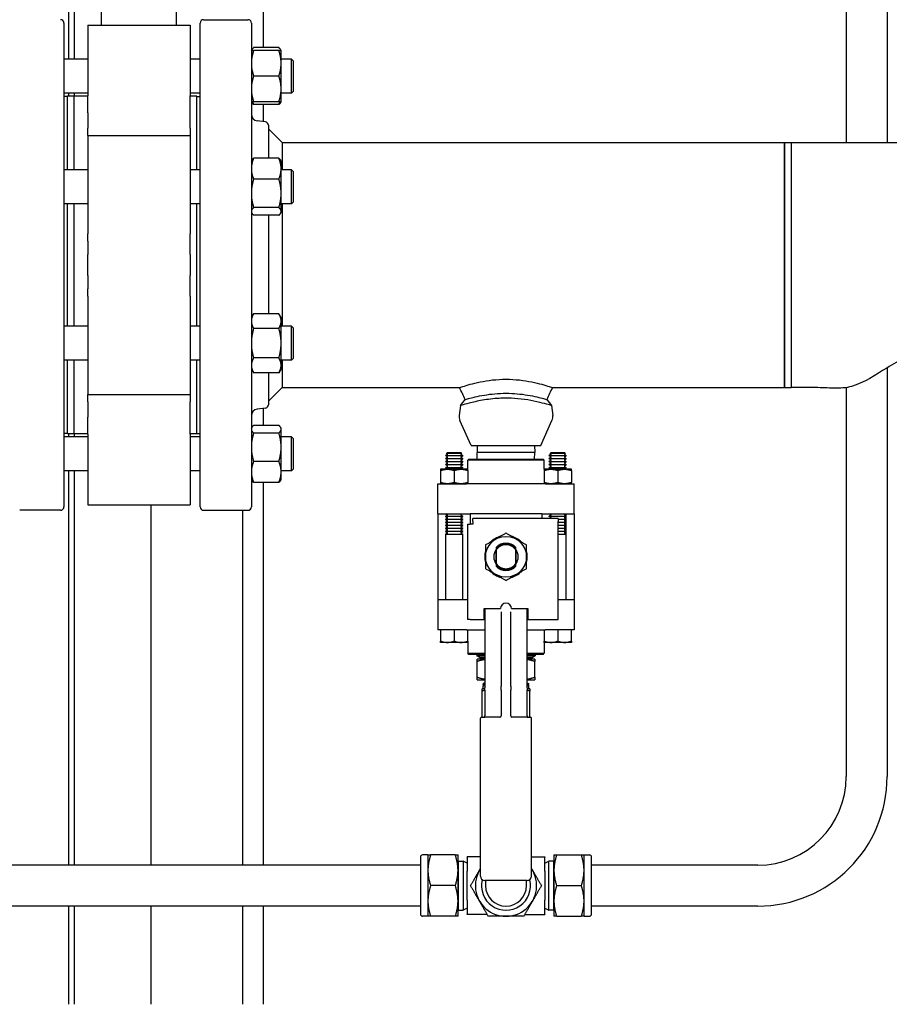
# Paper-space layout 'SHEET_1' of a CAD drawing. Header units: inches. Extents: x 4 to 540, y 12 to 340.
# Tile 55 of 116: x 256 to 272, y 115 to 133. Entities that reach past the tile are written whole.
import ezdxf

# ---------------------------------------------------------------- set-up
doc = ezdxf.new("R2010")
doc.units = ezdxf.units.IN
doc.header["$LTSCALE"] = 16
doc.header["$MEASUREMENT"] = 0
doc.layers.get('0').update_dxf_attribs({"lineweight": 25})

psp = doc.layouts.new('SHEET_1')

# ---------------------------------------------------------------- linework, layer by layer
for p, q in [((271.238, 140.076), (271.238, 131.201)), ((271.988, 140.076), (271.988, 131.201)), ((260.537, 136.022), (260.537, 132.938)), ((257.573, 133.353), (257.573, 135.826)), ((258.948, 133.353), (258.948, 135.826)), ((256.974, 132.728), (256.974, 135.441)), ((257.072, 135.441), (257.072, 132.728)), ((256.886, 133.389), (256.886, 124.514)), ((257.323, 133.353), (257.323, 132.057)), ((257.323, 133.353), (259.198, 133.353)), ((259.198, 133.353), (259.198, 132.057)), ((259.386, 124.514), (259.386, 133.389)), ((259.448, 133.451), (260.261, 133.451)), ((260.323, 133.389), (260.323, 124.514)), ((260.323, 132.884), (260.333, 132.901)), ((260.828, 132.938), (260.365, 132.938)), ((260.828, 132.884), (260.365, 132.884)), ((260.87, 132.884), (260.86, 132.901)), ((260.87, 132.65), (260.87, 132.884)), ((257.323, 132.728), (256.886, 132.728)), ((259.386, 132.728), (259.198, 132.728)), ((261.057, 132.728), (260.87, 132.728)), ((260.87, 132.181), (260.87, 132.65)), ((261.057, 132.103), (261.057, 132.728)), ((261.089, 132.697), (261.057, 132.728)), ((261.089, 132.697), (261.089, 132.134)), ((260.828, 132.416), (260.365, 132.416)), ((257.323, 132.103), (256.886, 132.103)), ((256.948, 132.045), (256.886, 132.045)), ((256.948, 130.699), (256.948, 132.046)), ((257.073, 132.046), (256.948, 132.046)), ((256.974, 132.046), (256.974, 132.103)), ((257.072, 132.103), (257.072, 132.046)), ((257.073, 130.699), (257.073, 132.046)), ((257.323, 132.046), (257.073, 132.046)), ((257.073, 130.699), (257.073, 132.046)), ((257.323, 131.742), (257.323, 132.057)), ((259.386, 132.103), (259.198, 132.103)), ((259.198, 131.742), (259.198, 132.057)), ((259.323, 132.046), (259.198, 132.046)), ((259.323, 130.699), (259.323, 132.046)), ((259.323, 132.045), (259.386, 132.045)), ((260.87, 131.947), (260.87, 132.181)), ((261.057, 132.103), (260.87, 132.103)), ((261.089, 132.134), (261.057, 132.103)), ((260.323, 131.947), (260.333, 131.93)), ((260.828, 131.947), (260.365, 131.947)), ((260.828, 131.893), (260.365, 131.893)), ((260.537, 131.893), (260.537, 131.581)), ((260.87, 131.947), (260.86, 131.93)), ((257.323, 131.742), (257.323, 131.46)), ((259.198, 131.46), (259.198, 131.742)), ((260.581, 131.576), (260.433, 131.594)), ((260.636, 131.514), (260.636, 130.909)), ((257.323, 131.324), (257.323, 131.46)), ((257.323, 131.324), (257.323, 129.52)), ((257.323, 131.324), (259.198, 131.324)), ((259.198, 131.46), (259.198, 131.324)), ((259.198, 131.324), (259.198, 129.52)), ((260.886, 131.201), (260.636, 131.451)), ((260.886, 131.201), (270.104, 131.201)), ((260.886, 131.201), (260.886, 130.699)), ((270.104, 131.201), (270.104, 126.701)), ((270.104, 128.951), (270.104, 131.201)), ((270.104, 131.201), (270.229, 131.201)), ((270.229, 131.201), (270.229, 126.701)), ((270.229, 131.201), (274.229, 131.201)), ((270.229, 131.201), (270.229, 126.701)), ((260.323, 130.855), (260.333, 130.871)), ((260.828, 130.909), (260.365, 130.909)), ((260.87, 130.855), (260.86, 130.871)), ((260.87, 130.718), (260.87, 130.855)), ((257.323, 130.699), (256.886, 130.699)), ((259.386, 130.699), (259.198, 130.699)), ((260.87, 130.265), (260.87, 130.718)), ((261.057, 130.699), (260.87, 130.699)), ((261.057, 130.074), (261.057, 130.699)), ((261.089, 130.667), (261.057, 130.699)), ((261.089, 130.667), (261.089, 130.105)), ((260.828, 130.526), (260.365, 130.526)), ((260.87, 129.933), (260.87, 130.265)), ((257.323, 130.074), (256.886, 130.074)), ((256.948, 127.828), (256.948, 130.074)), ((257.073, 127.828), (257.073, 130.074)), ((257.073, 127.828), (257.073, 130.074)), ((259.386, 130.074), (259.198, 130.074)), ((259.323, 127.828), (259.323, 130.074)), ((261.057, 130.074), (260.87, 130.074)), ((260.886, 130.074), (260.886, 128.951)), ((261.089, 130.105), (261.057, 130.074)), ((260.323, 129.917), (260.333, 129.901)), ((260.828, 130.003), (260.365, 130.003)), ((260.87, 129.917), (260.86, 129.901)), ((260.87, 129.917), (260.87, 129.933)), ((260.828, 129.863), (260.365, 129.863)), ((260.636, 129.863), (260.636, 128.057)), ((257.323, 129.39), (257.323, 129.52)), ((259.198, 129.39), (259.198, 129.52)), ((257.323, 129.39), (257.323, 129.144)), ((259.198, 129.144), (259.198, 129.39)), ((257.323, 128.758), (257.323, 129.144)), ((259.198, 129.144), (259.198, 128.758)), ((260.886, 128.951), (260.886, 127.828)), ((270.104, 126.701), (270.104, 128.951)), ((257.323, 128.758), (257.323, 128.513)), ((259.198, 128.513), (259.198, 128.758)), ((257.323, 128.382), (257.323, 128.513)), ((259.198, 128.382), (259.198, 128.513)), ((257.323, 128.382), (257.323, 126.578)), ((259.198, 128.382), (259.198, 126.578)), ((260.323, 127.985), (260.365, 128.057)), ((260.828, 128.057), (260.365, 128.057)), ((260.87, 127.985), (260.828, 128.057)), ((260.87, 127.922), (260.87, 127.985)), ((260.87, 127.516), (260.87, 127.922)), ((257.323, 127.828), (256.886, 127.828)), ((259.386, 127.828), (259.198, 127.828)), ((260.828, 127.787), (260.365, 127.787)), ((261.057, 127.828), (260.87, 127.828)), ((261.057, 127.203), (261.057, 127.828)), ((261.089, 127.797), (261.057, 127.828)), ((261.089, 127.797), (261.089, 127.235)), ((260.87, 127.11), (260.87, 127.516)), ((257.323, 127.203), (256.886, 127.203)), ((256.948, 125.856), (256.948, 127.203)), ((257.073, 125.856), (257.073, 127.203)), ((257.073, 125.856), (257.073, 127.203)), ((259.386, 127.203), (259.198, 127.203)), ((259.323, 125.856), (259.323, 127.203)), ((260.828, 127.245), (260.365, 127.245)), ((261.057, 127.203), (260.87, 127.203)), ((260.886, 127.203), (260.886, 126.701)), ((261.089, 127.235), (261.057, 127.203)), ((260.323, 127.047), (260.365, 126.975)), ((260.87, 127.047), (260.828, 126.975)), ((260.87, 127.047), (260.87, 127.11)), ((271.988, 127.064), (271.988, 119.565)), ((260.828, 126.975), (260.365, 126.975)), ((260.636, 126.975), (260.636, 126.388)), ((260.886, 126.701), (260.636, 126.451)), ((260.886, 126.701), (264.143, 126.701)), ((265.847, 126.701), (270.104, 126.701)), ((270.104, 126.701), (270.229, 126.701)), ((271.238, 126.703), (271.238, 119.565)), ((257.323, 126.578), (259.198, 126.578)), ((257.323, 126.443), (257.323, 126.578)), ((257.323, 126.443), (257.323, 126.16)), ((259.198, 126.578), (259.198, 126.443)), ((259.198, 126.16), (259.198, 126.443)), ((264.162, 126.374), (264.248, 126.483)), ((265.742, 126.483), (265.828, 126.374)), ((260.581, 126.326), (260.433, 126.308)), ((260.537, 126.321), (260.537, 126.009)), ((264.162, 126.374), (264.137, 126.193)), ((265.828, 126.374), (265.853, 126.193)), ((257.323, 125.845), (257.323, 126.16)), ((259.198, 125.845), (259.198, 126.16)), ((264.357, 125.638), (264.151, 126.099)), ((265.633, 125.638), (265.839, 126.099)), ((260.323, 125.955), (260.333, 125.972)), ((260.828, 126.009), (260.365, 126.009)), ((260.87, 125.955), (260.86, 125.972)), ((260.87, 125.939), (260.87, 125.955)), ((260.87, 125.608), (260.87, 125.939)), ((256.948, 125.857), (256.886, 125.857)), ((257.323, 125.799), (256.886, 125.799)), ((257.073, 125.856), (256.948, 125.856)), ((256.974, 125.799), (256.974, 125.856)), ((257.072, 125.856), (257.072, 125.799)), ((257.323, 125.856), (257.073, 125.856)), ((257.323, 125.845), (257.323, 124.549)), ((259.323, 125.856), (259.198, 125.856)), ((259.198, 125.845), (259.198, 124.549)), ((259.386, 125.799), (259.198, 125.799)), ((259.323, 125.857), (259.386, 125.857)), ((260.828, 125.869), (260.365, 125.869)), ((261.057, 125.799), (260.87, 125.799)), ((261.057, 125.174), (261.057, 125.799)), ((261.089, 125.768), (261.057, 125.799)), ((261.089, 125.768), (261.089, 125.205)), ((260.87, 125.155), (260.87, 125.608)), ((264.357, 125.638), (265.633, 125.638)), ((264.469, 125.638), (264.465, 125.513)), ((265.521, 125.638), (265.525, 125.513)), ((263.919, 125.473), (263.889, 125.456)), ((263.889, 125.456), (264.201, 125.456)), ((263.889, 125.449), (263.889, 125.456)), ((264.201, 125.449), (263.889, 125.449)), ((263.919, 125.432), (263.889, 125.449)), ((263.919, 125.418), (263.889, 125.4)), ((263.889, 125.4), (264.201, 125.4)), ((263.889, 125.393), (263.889, 125.4)), ((264.201, 125.393), (263.889, 125.393)), ((263.919, 125.376), (263.889, 125.393)), ((263.919, 125.362), (263.889, 125.345)), ((263.917, 125.508), (263.904, 125.496)), ((264.186, 125.496), (263.904, 125.496)), ((263.919, 125.487), (263.904, 125.496)), ((264.173, 125.508), (263.917, 125.508)), ((264.171, 125.487), (264.186, 125.496)), ((264.171, 125.473), (264.201, 125.456)), ((264.171, 125.432), (264.201, 125.449)), ((264.171, 125.418), (264.201, 125.4)), ((264.171, 125.376), (264.201, 125.393)), ((264.171, 125.362), (264.201, 125.345)), ((264.173, 125.508), (264.186, 125.496)), ((264.201, 125.449), (264.201, 125.456)), ((264.201, 125.393), (264.201, 125.4)), ((264.315, 125.388), (264.295, 125.368)), ((265.695, 125.368), (264.295, 125.368)), ((264.295, 125.204), (264.295, 125.368)), ((264.315, 125.388), (265.675, 125.388)), ((265.525, 125.513), (264.465, 125.513)), ((264.469, 125.388), (264.465, 125.513)), ((265.521, 125.388), (265.525, 125.513)), ((265.675, 125.388), (265.695, 125.368)), ((265.695, 125.204), (265.695, 125.368)), ((265.819, 125.473), (265.789, 125.456)), ((265.789, 125.456), (266.101, 125.456)), ((265.789, 125.449), (265.789, 125.456)), ((266.101, 125.449), (265.789, 125.449)), ((265.819, 125.432), (265.789, 125.449)), ((265.819, 125.418), (265.789, 125.4)), ((265.789, 125.4), (266.101, 125.4)), ((265.789, 125.393), (265.789, 125.4)), ((266.101, 125.393), (265.789, 125.393)), ((265.819, 125.376), (265.789, 125.393)), ((265.819, 125.362), (265.789, 125.345)), ((265.817, 125.508), (265.804, 125.496)), ((266.086, 125.496), (265.804, 125.496)), ((265.819, 125.487), (265.804, 125.496)), ((266.073, 125.508), (265.817, 125.508)), ((266.071, 125.487), (266.086, 125.496)), ((266.071, 125.473), (266.101, 125.456)), ((266.071, 125.432), (266.101, 125.449)), ((266.071, 125.418), (266.101, 125.4)), ((266.071, 125.376), (266.101, 125.393)), ((266.071, 125.362), (266.101, 125.345)), ((266.073, 125.508), (266.086, 125.496)), ((266.101, 125.449), (266.101, 125.456)), ((266.101, 125.393), (266.101, 125.4)), ((257.323, 125.174), (256.886, 125.174)), ((256.974, 117.94), (256.974, 125.174)), ((257.072, 125.174), (257.072, 117.94)), ((259.386, 125.174), (259.198, 125.174)), ((260.828, 125.346), (260.365, 125.346)), ((261.057, 125.174), (260.87, 125.174)), ((261.089, 125.205), (261.057, 125.174)), ((264.295, 125.204), (263.795, 125.204)), ((263.795, 125.204), (263.795, 125.204)), ((263.795, 125.182), (263.795, 124.96)), ((263.889, 125.345), (264.201, 125.345)), ((263.889, 125.338), (263.889, 125.345)), ((264.201, 125.338), (263.889, 125.338)), ((263.919, 125.321), (263.889, 125.338)), ((263.919, 125.307), (263.889, 125.289)), ((263.889, 125.289), (264.201, 125.289)), ((263.889, 125.282), (263.889, 125.289)), ((264.201, 125.282), (263.889, 125.282)), ((263.919, 125.265), (263.889, 125.282)), ((263.919, 125.251), (263.889, 125.234)), ((263.889, 125.234), (264.201, 125.234)), ((263.889, 125.227), (263.889, 125.234)), ((264.201, 125.227), (263.889, 125.227)), ((263.919, 125.209), (263.889, 125.227)), ((264.045, 125.182), (264.045, 124.96)), ((264.171, 125.321), (264.201, 125.338)), ((264.171, 125.307), (264.201, 125.289)), ((264.171, 125.265), (264.201, 125.282)), ((264.171, 125.251), (264.201, 125.234)), ((264.171, 125.209), (264.201, 125.227)), ((264.201, 125.338), (264.201, 125.345)), ((264.201, 125.282), (264.201, 125.289)), ((264.201, 125.227), (264.201, 125.234)), ((264.295, 125.204), (264.295, 125.204)), ((264.295, 125.182), (264.295, 124.96)), ((266.195, 125.204), (265.695, 125.204)), ((265.695, 125.204), (265.695, 125.204)), ((265.695, 125.182), (265.695, 124.96)), ((265.789, 125.345), (266.101, 125.345)), ((265.789, 125.338), (265.789, 125.345)), ((266.101, 125.338), (265.789, 125.338)), ((265.819, 125.321), (265.789, 125.338)), ((265.819, 125.307), (265.789, 125.289)), ((265.789, 125.289), (266.101, 125.289)), ((265.789, 125.282), (265.789, 125.289)), ((266.101, 125.282), (265.789, 125.282)), ((265.819, 125.265), (265.789, 125.282)), ((265.819, 125.251), (265.789, 125.234)), ((265.789, 125.234), (266.101, 125.234)), ((265.789, 125.227), (265.789, 125.234)), ((266.101, 125.227), (265.789, 125.227)), ((265.819, 125.209), (265.789, 125.227)), ((265.945, 125.182), (265.945, 124.96)), ((266.071, 125.321), (266.101, 125.338)), ((266.071, 125.307), (266.101, 125.289)), ((266.071, 125.265), (266.101, 125.282)), ((266.071, 125.251), (266.101, 125.234)), ((266.071, 125.209), (266.101, 125.227)), ((266.101, 125.338), (266.101, 125.345)), ((266.101, 125.282), (266.101, 125.289)), ((266.101, 125.227), (266.101, 125.234)), ((266.195, 125.204), (266.195, 125.204)), ((266.195, 125.182), (266.195, 124.96)), ((260.323, 125.018), (260.333, 125.001)), ((260.87, 125.018), (260.86, 125.001)), ((260.87, 125.018), (260.87, 125.155)), ((260.828, 124.964), (260.365, 124.964)), ((260.537, 124.964), (260.537, 117.94)), ((263.745, 124.938), (264.269, 124.938)), ((263.745, 124.388), (263.745, 124.938)), ((263.795, 124.938), (263.795, 124.938)), ((264.38, 124.938), (264.269, 124.938)), ((264.295, 124.938), (264.295, 124.938)), ((265.61, 124.938), (264.38, 124.938)), ((265.721, 124.938), (265.61, 124.938)), ((265.695, 124.938), (265.695, 124.938)), ((265.721, 124.938), (266.245, 124.938)), ((266.195, 124.938), (266.195, 124.938)), ((266.245, 124.388), (266.245, 124.938)), ((256.823, 124.451), (256.073, 124.451)), ((257.323, 124.549), (259.198, 124.549)), ((258.487, 117.94), (258.487, 124.549)), ((259.448, 124.451), (260.261, 124.451)), ((260.162, 124.451), (260.162, 117.94)), ((263.745, 124.388), (263.745, 122.808)), ((263.745, 124.388), (264.269, 124.388)), ((263.919, 124.362), (263.889, 124.345)), ((263.889, 124.345), (264.201, 124.345)), ((263.889, 124.338), (263.889, 124.345)), ((264.201, 124.338), (263.889, 124.338)), ((263.919, 124.321), (263.889, 124.338)), ((263.919, 124.307), (263.889, 124.289)), ((263.889, 124.289), (264.201, 124.289)), ((263.889, 124.282), (263.889, 124.289)), ((264.201, 124.282), (263.889, 124.282)), ((263.919, 124.265), (263.889, 124.282)), ((263.895, 124.388), (263.895, 124.348)), ((263.895, 124.334), (263.895, 124.293)), ((263.895, 124.279), (263.895, 124.237)), ((263.919, 124.376), (263.898, 124.388)), ((264.171, 124.376), (264.192, 124.388)), ((264.171, 124.362), (264.201, 124.345)), ((264.171, 124.321), (264.201, 124.338)), ((264.171, 124.307), (264.201, 124.289)), ((264.171, 124.265), (264.201, 124.282)), ((264.201, 124.338), (264.201, 124.345)), ((264.201, 124.282), (264.201, 124.289)), ((264.269, 124.388), (264.338, 124.388)), ((264.338, 124.388), (264.338, 124.198)), ((265.652, 124.388), (264.338, 124.388)), ((265.952, 124.298), (264.388, 124.298)), ((264.388, 124.248), (264.388, 124.298)), ((265.652, 124.388), (265.652, 124.298)), ((265.652, 124.388), (265.721, 124.388)), ((265.721, 124.388), (266.245, 124.388)), ((265.819, 124.362), (265.789, 124.345)), ((265.789, 124.345), (266.101, 124.345)), ((265.789, 124.338), (265.789, 124.345)), ((266.101, 124.338), (265.789, 124.338)), ((265.819, 124.321), (265.789, 124.338)), ((265.819, 124.376), (265.798, 124.388)), ((265.819, 124.307), (265.804, 124.298)), ((265.952, 124.298), (265.952, 124.248)), ((265.952, 124.289), (266.101, 124.289)), ((266.101, 124.282), (265.952, 124.282)), ((266.071, 124.376), (266.092, 124.388)), ((266.071, 124.362), (266.101, 124.345)), ((266.071, 124.321), (266.101, 124.338)), ((266.071, 124.307), (266.101, 124.289)), ((266.071, 124.265), (266.101, 124.282)), ((266.095, 124.388), (266.095, 124.348)), ((266.095, 124.334), (266.095, 124.293)), ((266.095, 124.279), (266.095, 124.237)), ((266.101, 124.338), (266.101, 124.345)), ((266.101, 124.282), (266.101, 124.289)), ((266.245, 124.388), (266.245, 122.808)), ((263.919, 124.251), (263.889, 124.234)), ((263.889, 124.234), (264.201, 124.234)), ((263.889, 124.227), (263.889, 124.234)), ((264.201, 124.227), (263.889, 124.227)), ((263.919, 124.209), (263.889, 124.227)), ((263.919, 124.196), (263.889, 124.178)), ((263.889, 124.178), (264.201, 124.178)), ((263.889, 124.171), (263.889, 124.178)), ((264.201, 124.171), (263.889, 124.171)), ((263.919, 124.154), (263.889, 124.171)), ((263.919, 124.14), (263.889, 124.123)), ((263.889, 124.123), (264.201, 124.123)), ((263.889, 124.116), (263.889, 124.123)), ((264.201, 124.116), (263.889, 124.116)), ((263.919, 124.098), (263.889, 124.116)), ((263.895, 124.223), (263.895, 124.182)), ((263.895, 124.168), (263.895, 124.126)), ((263.895, 124.112), (263.895, 124.071)), ((264.171, 124.251), (264.201, 124.234)), ((264.171, 124.209), (264.201, 124.227)), ((264.171, 124.196), (264.201, 124.178)), ((264.171, 124.154), (264.201, 124.171)), ((264.171, 124.14), (264.201, 124.123)), ((264.171, 124.098), (264.201, 124.116)), ((264.201, 124.227), (264.201, 124.234)), ((264.201, 124.171), (264.201, 124.178)), ((264.201, 124.116), (264.201, 124.123)), ((264.288, 124.198), (264.288, 122.548)), ((264.288, 124.198), (264.338, 124.198)), ((264.388, 124.198), (264.338, 124.198)), ((264.388, 124.248), (264.388, 124.198)), ((265.952, 122.448), (265.952, 124.248)), ((265.952, 124.234), (266.101, 124.234)), ((266.101, 124.227), (265.952, 124.227)), ((265.952, 124.178), (266.101, 124.178)), ((266.101, 124.171), (265.952, 124.171)), ((265.952, 124.123), (266.101, 124.123)), ((266.101, 124.116), (265.952, 124.116)), ((266.071, 124.251), (266.101, 124.234)), ((266.071, 124.209), (266.101, 124.227)), ((266.071, 124.196), (266.101, 124.178)), ((266.071, 124.154), (266.101, 124.171)), ((266.071, 124.14), (266.101, 124.123)), ((266.071, 124.098), (266.101, 124.116)), ((266.095, 124.223), (266.095, 124.182)), ((266.095, 124.168), (266.095, 124.126)), ((266.095, 124.112), (266.095, 124.071)), ((266.101, 124.227), (266.101, 124.234)), ((266.101, 124.171), (266.101, 124.178)), ((266.101, 124.116), (266.101, 124.123)), ((263.919, 124.084), (263.889, 124.067)), ((263.889, 124.067), (264.201, 124.067)), ((263.889, 124.06), (263.889, 124.067)), ((264.201, 124.06), (263.889, 124.06)), ((263.919, 124.043), (263.889, 124.06)), ((263.919, 124.029), (263.889, 124.012)), ((263.889, 124.012), (264.201, 124.012)), ((263.889, 122.808), (263.889, 124.012)), ((263.895, 124.057), (263.895, 124.015)), ((264.171, 124.084), (264.201, 124.067)), ((264.171, 124.043), (264.201, 124.06)), ((264.171, 124.029), (264.201, 124.012)), ((264.201, 124.06), (264.201, 124.067)), ((264.201, 122.808), (264.201, 124.012)), ((265.952, 124.067), (266.101, 124.067)), ((266.101, 124.06), (265.952, 124.06)), ((265.952, 124.012), (266.101, 124.012)), ((266.071, 124.084), (266.101, 124.067)), ((266.071, 124.043), (266.101, 124.06)), ((266.071, 124.029), (266.101, 124.012)), ((266.095, 124.057), (266.095, 124.015)), ((266.101, 124.06), (266.101, 124.067)), ((266.101, 122.808), (266.101, 124.012)), ((264.812, 123.466), (264.812, 123.73)), ((265.177, 123.73), (265.177, 123.466)), ((264.815, 123.723), (264.815, 123.473)), ((265.175, 123.473), (265.175, 123.723)), ((264.269, 122.808), (263.745, 122.808)), ((263.745, 122.808), (263.745, 122.258)), ((264.288, 122.808), (264.269, 122.808)), ((264.595, 122.448), (264.595, 122.648)), ((264.595, 122.648), (264.895, 122.648)), ((264.605, 122.648), (264.605, 122.58)), ((265.095, 122.648), (265.395, 122.648)), ((265.385, 122.58), (265.385, 122.648)), ((265.395, 122.648), (265.395, 122.448)), ((266.245, 122.808), (265.952, 122.808)), ((266.245, 122.808), (266.245, 122.258)), ((264.288, 122.548), (264.288, 122.448)), ((264.605, 122.58), (264.605, 122.539)), ((264.605, 122.539), (264.605, 121.197)), ((264.905, 122.588), (264.905, 121.226)), ((265.085, 121.226), (265.085, 122.588)), ((265.385, 122.539), (265.385, 122.58)), ((265.385, 121.197), (265.385, 122.539)), ((264.338, 122.448), (264.288, 122.448)), ((264.338, 122.448), (264.595, 122.448)), ((265.395, 122.448), (265.952, 122.448)), ((264.269, 122.258), (263.745, 122.258)), ((263.795, 122.258), (263.795, 122.05)), ((264.045, 122.258), (264.045, 122.05)), ((264.269, 122.258), (264.38, 122.258)), ((264.295, 122.05), (264.295, 122.258)), ((264.38, 122.258), (264.605, 122.258)), ((265.385, 122.258), (265.61, 122.258)), ((265.61, 122.258), (265.721, 122.258)), ((265.695, 122.258), (265.695, 122.05)), ((266.245, 122.258), (265.721, 122.258)), ((265.945, 122.258), (265.945, 122.05)), ((266.195, 122.05), (266.195, 122.258)), ((264.295, 122.028), (263.795, 122.028)), ((264.295, 122.028), (264.295, 121.828)), ((266.195, 122.028), (265.695, 122.028)), ((265.695, 122.028), (265.695, 121.828)), ((264.295, 121.828), (264.605, 121.828)), ((264.315, 121.808), (264.295, 121.828)), ((264.605, 121.808), (264.315, 121.808)), ((264.461, 121.792), (264.605, 121.792)), ((264.461, 121.792), (264.461, 121.784)), ((264.461, 121.784), (264.605, 121.784)), ((264.517, 121.752), (264.461, 121.784)), ((264.49, 121.792), (264.462, 121.808)), ((264.517, 121.752), (264.605, 121.752)), ((264.517, 121.752), (264.517, 121.723)), ((265.385, 121.828), (265.695, 121.828)), ((265.675, 121.808), (265.385, 121.808)), ((265.385, 121.792), (265.529, 121.792)), ((265.385, 121.784), (265.529, 121.784)), ((265.385, 121.752), (265.473, 121.752)), ((265.473, 121.752), (265.529, 121.784)), ((265.473, 121.752), (265.473, 121.723)), ((265.5, 121.792), (265.528, 121.808)), ((265.529, 121.792), (265.529, 121.784)), ((265.675, 121.808), (265.695, 121.828)), ((264.605, 121.723), (264.464, 121.723)), ((264.464, 121.391), (264.464, 121.676)), ((265.526, 121.723), (265.385, 121.723)), ((265.526, 121.391), (265.526, 121.676)), ((264.464, 121.343), (264.605, 121.343)), ((264.605, 121.285), (264.574, 121.268)), ((264.605, 121.268), (264.574, 121.268)), ((264.575, 121.256), (264.574, 121.268)), ((264.605, 121.256), (264.575, 121.256)), ((264.604, 121.256), (264.575, 121.239)), ((264.575, 121.239), (264.605, 121.239)), ((264.577, 121.173), (264.575, 121.239)), ((264.905, 121.151), (264.905, 121.226)), ((265.085, 121.226), (265.085, 121.151)), ((265.385, 121.343), (265.526, 121.343)), ((265.385, 121.285), (265.416, 121.268)), ((265.416, 121.268), (265.385, 121.268)), ((265.415, 121.256), (265.385, 121.256)), ((265.385, 121.239), (265.415, 121.239)), ((265.386, 121.256), (265.415, 121.239)), ((265.413, 121.173), (265.415, 121.239)), ((265.415, 121.256), (265.416, 121.268)), ((264.605, 121.173), (264.557, 121.173)), ((264.557, 120.66), (264.557, 121.134)), ((264.605, 121.151), (264.605, 121.197)), ((264.605, 121.151), (264.605, 120.678)), ((264.905, 121.151), (264.905, 120.678)), ((265.085, 120.678), (265.085, 121.151)), ((265.385, 121.197), (265.385, 121.151)), ((265.432, 121.173), (265.385, 121.173)), ((265.385, 120.678), (265.385, 121.151)), ((265.432, 120.66), (265.432, 121.134)), ((264.545, 120.658), (264.605, 120.658)), ((264.894, 120.658), (264.605, 120.658)), ((265.385, 120.658), (265.096, 120.658)), ((265.385, 120.658), (265.445, 120.658)), ((264.525, 117.738), (264.525, 120.638)), ((265.465, 117.738), (265.465, 120.638)), ((263.425, 118.088), (263.425, 117.043)), ((263.563, 118.128), (263.465, 118.128)), ((263.563, 118.128), (263.563, 117.846)), ((264.065, 118.128), (263.613, 118.128)), ((264.115, 117.846), (264.115, 118.128)), ((264.115, 118), (264.122, 118.013)), ((264.122, 118.013), (264.21, 118.016)), ((264.122, 117.117), (264.122, 118.013)), ((264.21, 118.016), (264.21, 117.114)), ((264.285, 117.976), (264.21, 118.016)), ((264.525, 118.096), (264.285, 118.096)), ((264.285, 118.086), (264.285, 118.096)), ((264.285, 118.086), (264.285, 117.831)), ((265.465, 118.096), (265.705, 118.096)), ((265.705, 118.096), (265.705, 118.086)), ((265.705, 117.831), (265.705, 118.086)), ((265.705, 117.976), (265.78, 118.016)), ((265.78, 117.114), (265.78, 118.016)), ((265.867, 118.013), (265.78, 118.016)), ((265.867, 118.013), (265.867, 117.117)), ((265.875, 118), (265.867, 118.013)), ((265.875, 118.128), (265.875, 117.846)), ((265.925, 118.128), (266.377, 118.128)), ((266.427, 117.846), (266.427, 118.128)), ((266.427, 118.128), (266.525, 118.128)), ((266.565, 117.043), (266.565, 118.088)), ((263.425, 117.94), (254.805, 117.94)), ((263.563, 117.846), (263.563, 117.284)), ((264.115, 117.284), (264.115, 117.846)), ((264.285, 117.3), (264.285, 117.831)), ((265.705, 117.831), (265.705, 117.3)), ((265.875, 117.846), (265.875, 117.284)), ((266.427, 117.284), (266.427, 117.846)), ((269.613, 117.94), (266.565, 117.94)), ((265.385, 117.658), (264.605, 117.658)), ((264.62, 117.658), (264.62, 117.565)), ((265.37, 117.565), (265.37, 117.658)), ((264.065, 117.565), (263.613, 117.565)), ((265.925, 117.565), (266.377, 117.565)), ((263.563, 117.284), (263.563, 117.003)), ((264.115, 117.003), (264.115, 117.284)), ((264.285, 117.3), (264.285, 117.044)), ((265.705, 117.044), (265.705, 117.3)), ((265.875, 117.284), (265.875, 117.003)), ((266.427, 117.003), (266.427, 117.284)), ((263.425, 117.19), (254.805, 117.19)), ((256.974, 115.389), (256.974, 117.19)), ((257.072, 117.19), (257.072, 115.389)), ((258.487, 115.389), (258.487, 117.19)), ((260.162, 117.19), (260.162, 115.389)), ((260.537, 117.19), (260.537, 115.389)), ((264.115, 117.13), (264.122, 117.117)), ((264.122, 117.117), (264.21, 117.114)), ((264.285, 117.154), (264.21, 117.114)), ((265.705, 117.154), (265.78, 117.114)), ((265.867, 117.117), (265.78, 117.114)), ((265.875, 117.13), (265.867, 117.117)), ((269.613, 117.19), (266.565, 117.19)), ((263.563, 117.003), (263.465, 117.003)), ((264.065, 117.003), (263.613, 117.003)), ((264.285, 117.034), (264.285, 117.044)), ((264.652, 117.034), (264.285, 117.034)), ((265.338, 117.034), (265.705, 117.034)), ((265.705, 117.044), (265.705, 117.034)), ((265.925, 117.003), (266.377, 117.003)), ((266.427, 117.003), (266.525, 117.003))]:
    psp.add_line(p, q)
psp.add_circle((264.995, 123.598), 0.375)
for centre, radius, start, end in [((256.823, 133.389), 0.0625, 0, 90), ((259.448, 133.389), 0.0625, 90, 180), ((260.261, 133.389), 0.0625, 0, 90), ((260.448, 131.718), 0.125, 180, 263), ((260.573, 131.514), 0.0625, 0, 83), ((260.448, 126.184), 0.125, 97, 180), ((260.573, 126.388), 0.0625, 277, 0), ((264.307, 126.169), 0.172, 172.0881, 204.1153), ((265.682, 126.169), 0.172, 335.8847, 7.9119), ((263.915, 125.48), 0.00802, 300, 60), ((263.915, 125.425), 0.00802, 300, 60), ((263.915, 125.369), 0.00802, 300, 60), ((264.175, 125.48), 0.00802, 120, 240), ((264.175, 125.425), 0.00802, 120, 240), ((264.175, 125.369), 0.00802, 120, 240), ((265.815, 125.48), 0.00802, 300, 60), ((265.815, 125.425), 0.00802, 300, 60), ((265.815, 125.369), 0.00802, 300, 60), ((266.075, 125.48), 0.00802, 120, 240), ((266.075, 125.425), 0.00802, 120, 240), ((266.075, 125.369), 0.00802, 120, 240), ((263.915, 125.314), 0.00802, 300, 60), ((263.915, 125.258), 0.00802, 300, 60), ((263.915, 125.202), 0.00802, 11.1857, 60), ((264.175, 125.314), 0.00802, 120, 240), ((264.175, 125.258), 0.00802, 120, 240), ((264.175, 125.202), 0.00802, 120, 168.8143), ((265.815, 125.314), 0.00802, 300, 60), ((265.815, 125.258), 0.00802, 300, 60), ((265.815, 125.202), 0.00802, 11.1857, 60), ((266.075, 125.314), 0.00802, 120, 240), ((266.075, 125.258), 0.00802, 120, 240), ((266.075, 125.202), 0.00802, 120, 168.8143), ((256.823, 124.514), 0.0625, 270, 0), ((259.448, 124.514), 0.0625, 180, 270), ((260.261, 124.514), 0.0625, 270, 0), ((263.915, 124.369), 0.00802, 300, 60), ((263.915, 124.314), 0.00802, 300, 60), ((264.175, 124.369), 0.00802, 120, 240), ((264.175, 124.314), 0.00802, 120, 240), ((265.815, 124.369), 0.00802, 300, 60), ((265.815, 124.314), 0.00802, 300, 60), ((266.075, 124.369), 0.00802, 120, 240), ((266.075, 124.314), 0.00802, 120, 240), ((263.915, 124.258), 0.00802, 300, 60), ((263.915, 124.202), 0.00802, 300, 60), ((263.915, 124.147), 0.00802, 300, 60), ((263.915, 124.091), 0.00802, 300, 60), ((264.175, 124.258), 0.00802, 120, 240), ((264.175, 124.202), 0.00802, 120, 240), ((264.175, 124.147), 0.00802, 120, 240), ((264.175, 124.091), 0.00802, 120, 240), ((266.075, 124.258), 0.00802, 120, 240), ((266.075, 124.202), 0.00802, 120, 240), ((266.075, 124.147), 0.00802, 120, 240), ((266.075, 124.091), 0.00802, 120, 240), ((263.915, 124.036), 0.00802, 300, 60), ((264.175, 124.036), 0.00802, 120, 240), ((264.995, 123.598), 0.39, 104.1097, 135.8903), ((264.995, 123.598), 0.39, 44.1097, 75.8903), ((266.075, 124.036), 0.00802, 120, 240), ((264.995, 123.598), 0.225, 143.1301, 216.8699), ((264.995, 123.598), 0.25, 43.9455, 136.0545), ((264.995, 123.598), 0.236, 40.1918, 139.8082), ((264.995, 123.598), 0.219, 34.847, 145.153), ((264.995, 123.598), 0.225, 323.1301, 36.8699), ((264.995, 123.598), 0.39, 164.1097, 195.8903), ((264.995, 123.598), 0.39, 344.1097, 15.8903), ((264.995, 123.598), 0.219, 214.847, 325.153), ((264.995, 123.598), 0.236, 220.1918, 319.8082), ((264.995, 123.598), 0.25, 223.9455, 316.0545), ((264.995, 123.598), 0.39, 224.1097, 255.8903), ((264.995, 123.598), 0.39, 284.1097, 315.8903), ((264.995, 122.648), 0.1, 0, 180), ((264.545, 120.638), 0.02, 90, 180), ((264.585, 120.678), 0.02, 270, 0), ((264.885, 120.678), 0.02, 270, 0), ((265.105, 120.678), 0.02, 180, 270), ((265.405, 120.678), 0.02, 180, 270), ((265.445, 120.638), 0.02, 0, 90), ((269.613, 119.565), 2.375, 270, 0), ((269.613, 119.565), 1.625, 270, 0), ((263.465, 118.088), 0.04, 90, 180), ((266.525, 118.088), 0.04, 0, 90), ((264.995, 117.565), 0.562, 146.6737, 33.3263), ((264.605, 117.738), 0.08, 180, 270), ((264.995, 117.565), 0.45, 166.1077, 13.8923), ((265.385, 117.738), 0.08, 270, 0), ((264.995, 117.565), 0.375, 180, 0), ((263.465, 117.043), 0.04, 180, 270), ((266.525, 117.043), 0.04, 270, 0)]:
    psp.add_arc(centre, radius, start, end)
for points, weights in [([(260.365, 132.884), (260.323, 132.759), (260.323, 132.65)], [1.10906450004, 1.0930923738, 1]), ([(260.323, 132.884), (260.323, 132.884), (260.365, 132.884)], [1, 1.0930923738, 1.10906450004]), ([(260.365, 132.938), (260.333, 132.91), (260.325, 132.884)], [1.10906450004, 1.09674264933, 1.03852268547]), ([(260.868, 132.884), (260.86, 132.91), (260.828, 132.938)], [1.03852268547, 1.09674264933, 1.10906450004]), ([(260.87, 132.65), (260.87, 132.759), (260.828, 132.884)], [1, 1.0930923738, 1.10906450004]), ([(260.828, 132.884), (260.87, 132.884), (260.87, 132.884)], [1.10906450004, 1.0930923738, 1]), ([(260.323, 132.65), (260.323, 132.541), (260.365, 132.416)], [1, 1.0930923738, 1.10906450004]), ([(260.828, 132.416), (260.87, 132.541), (260.87, 132.65)], [1.10906450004, 1.0930923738, 1]), ([(260.365, 132.416), (260.323, 132.29), (260.323, 132.181)], [1.10906450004, 1.0930923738, 1]), ([(260.87, 132.181), (260.87, 132.29), (260.828, 132.416)], [1, 1.0930923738, 1.10906450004]), ([(260.323, 132.181), (260.323, 132.072), (260.365, 131.947)], [1, 1.0930923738, 1.10906450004]), ([(260.828, 131.947), (260.87, 132.072), (260.87, 132.181)], [1.10906450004, 1.0930923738, 1]), ([(260.365, 131.947), (260.323, 131.947), (260.323, 131.947)], [1.10906450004, 1.0930923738, 1]), ([(260.365, 131.893), (260.343, 131.913), (260.333, 131.93)], [1.10906450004, 1.10058521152, 1.07037081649]), ([(260.345, 131.947), (260.354, 131.921), (260.365, 131.893)], [1.09444483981, 1.10467156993, 1.10906450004]), ([(260.87, 131.947), (260.87, 131.947), (260.828, 131.947)], [1, 1.0930923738, 1.10906450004]), ([(260.828, 131.893), (260.84, 131.921), (260.848, 131.947)], [1.10906450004, 1.10467156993, 1.09444483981]), ([(260.86, 131.93), (260.85, 131.913), (260.828, 131.893)], [1.07037081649, 1.10058521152, 1.10906450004]), ([(260.365, 130.909), (260.323, 130.806), (260.323, 130.718)], [1.10906450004, 1.0930923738, 1]), ([(260.333, 130.871), (260.343, 130.889), (260.365, 130.909)], [1.07037081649, 1.10058521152, 1.10906450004]), ([(260.87, 130.718), (260.87, 130.806), (260.828, 130.909)], [1, 1.0930923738, 1.10906450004]), ([(260.828, 130.909), (260.85, 130.889), (260.86, 130.871)], [1.10906450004, 1.10058521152, 1.07037081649]), ([(260.323, 130.718), (260.323, 130.629), (260.365, 130.526)], [1, 1.0930923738, 1.10906450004]), ([(260.828, 130.526), (260.87, 130.629), (260.87, 130.718)], [1.10906450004, 1.0930923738, 1]), ([(260.365, 130.526), (260.323, 130.386), (260.323, 130.265)], [1.10906450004, 1.0930923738, 1]), ([(260.87, 130.265), (260.87, 130.386), (260.828, 130.526)], [1, 1.0930923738, 1.10906450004]), ([(260.323, 130.265), (260.323, 130.143), (260.365, 130.003)], [1, 1.0930923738, 1.10906450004]), ([(260.828, 130.003), (260.87, 130.143), (260.87, 130.265)], [1.10906450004, 1.0930923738, 1]), ([(260.365, 130.003), (260.323, 129.966), (260.323, 129.933)], [1.10906450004, 1.0930923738, 1]), ([(260.323, 129.933), (260.323, 129.901), (260.365, 129.863)], [1, 1.0930923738, 1.10906450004]), ([(260.87, 129.933), (260.87, 129.966), (260.828, 130.003)], [1, 1.0930923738, 1.10906450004]), ([(260.828, 129.863), (260.87, 129.901), (260.87, 129.933)], [1.10906450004, 1.0930923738, 1]), ([(260.365, 128.057), (260.323, 127.985), (260.323, 127.922)], [1.10906450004, 1.0930923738, 1]), ([(260.323, 127.922), (260.323, 127.859), (260.365, 127.787)], [1, 1.0930923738, 1.10906450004]), ([(260.87, 127.922), (260.87, 127.985), (260.828, 128.057)], [1, 1.0930923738, 1.10906450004]), ([(260.828, 127.787), (260.87, 127.859), (260.87, 127.922)], [1.10906450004, 1.0930923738, 1]), ([(260.365, 127.787), (260.323, 127.642), (260.323, 127.516)], [1.10906450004, 1.0930923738, 1]), ([(260.87, 127.516), (260.87, 127.642), (260.828, 127.787)], [1, 1.0930923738, 1.10906450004]), ([(260.323, 127.516), (260.323, 127.39), (260.365, 127.245)], [1, 1.0930923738, 1.10906450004]), ([(260.828, 127.245), (260.87, 127.39), (260.87, 127.516)], [1.10906450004, 1.0930923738, 1]), ([(260.365, 127.245), (260.323, 127.173), (260.323, 127.11)], [1.10906450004, 1.0930923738, 1]), ([(260.87, 127.11), (260.87, 127.173), (260.828, 127.245)], [1, 1.0930923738, 1.10906450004]), ([(260.323, 127.11), (260.323, 127.047), (260.365, 126.975)], [1, 1.0930923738, 1.10906450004]), ([(260.828, 126.975), (260.87, 127.047), (260.87, 127.11)], [1.10906450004, 1.0930923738, 1]), ([(260.365, 126.009), (260.323, 125.972), (260.323, 125.939)], [1.10906450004, 1.0930923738, 1]), ([(260.323, 125.939), (260.323, 125.907), (260.365, 125.869)], [1, 1.0930923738, 1.10906450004]), ([(260.87, 125.939), (260.87, 125.972), (260.828, 126.009)], [1, 1.0930923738, 1.10906450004]), ([(260.828, 125.869), (260.87, 125.907), (260.87, 125.939)], [1.10906450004, 1.0930923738, 1]), ([(260.365, 125.869), (260.323, 125.729), (260.323, 125.608)], [1.10906450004, 1.0930923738, 1]), ([(260.87, 125.608), (260.87, 125.729), (260.828, 125.869)], [1, 1.0930923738, 1.10906450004]), ([(260.323, 125.608), (260.323, 125.486), (260.365, 125.346)], [1, 1.0930923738, 1.10906450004]), ([(260.828, 125.346), (260.87, 125.486), (260.87, 125.608)], [1.10906450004, 1.0930923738, 1]), ([(260.365, 125.346), (260.323, 125.244), (260.323, 125.155)], [1.10906450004, 1.0930923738, 1]), ([(260.87, 125.155), (260.87, 125.244), (260.828, 125.346)], [1, 1.0930923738, 1.10906450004]), ([(263.795, 125.204), (263.795, 125.204), (263.795, 125.182)], [1.07735026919, 1.0773502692, 1]), ([(263.795, 125.182), (263.92, 125.223), (264.045, 125.182)], [1, 1.15470053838, 1]), ([(264.045, 125.182), (264.17, 125.223), (264.295, 125.182)], [1, 1.15470053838, 1]), ([(264.295, 125.182), (264.295, 125.204), (264.295, 125.204)], [1, 1.0773502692, 1.07735026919]), ([(265.695, 125.204), (265.695, 125.204), (265.695, 125.182)], [1.07735026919, 1.0773502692, 1]), ([(265.695, 125.182), (265.82, 125.223), (265.945, 125.182)], [1, 1.15470053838, 1]), ([(265.945, 125.182), (266.07, 125.223), (266.195, 125.182)], [1, 1.15470053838, 1]), ([(266.195, 125.182), (266.195, 125.204), (266.195, 125.204)], [1, 1.0773502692, 1.07735026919]), ([(260.323, 125.155), (260.323, 125.066), (260.365, 124.964)], [1, 1.0930923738, 1.10906450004]), ([(260.365, 124.964), (260.343, 124.983), (260.333, 125.001)], [1.10906450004, 1.10058521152, 1.07037081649]), ([(260.828, 124.964), (260.87, 125.066), (260.87, 125.155)], [1.10906450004, 1.0930923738, 1]), ([(260.86, 125.001), (260.85, 124.983), (260.828, 124.964)], [1.07037081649, 1.10058521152, 1.10906450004]), ([(263.795, 124.96), (263.795, 124.938), (263.795, 124.938)], [1, 1.07735026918, 1.07735026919]), ([(264.045, 124.96), (263.92, 124.919), (263.795, 124.96)], [1, 1.15470053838, 1]), ([(264.295, 124.96), (264.17, 124.919), (264.045, 124.96)], [1, 1.15470053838, 1]), ([(264.295, 124.938), (264.295, 124.938), (264.295, 124.96)], [1.07735026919, 1.07735026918, 1]), ([(265.695, 124.96), (265.695, 124.938), (265.695, 124.938)], [1, 1.07735026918, 1.07735026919]), ([(265.945, 124.96), (265.82, 124.919), (265.695, 124.96)], [1, 1.15470053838, 1]), ([(266.195, 124.96), (266.07, 124.919), (265.945, 124.96)], [1, 1.15470053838, 1]), ([(266.195, 124.938), (266.195, 124.938), (266.195, 124.96)], [1.07735026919, 1.07735026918, 1]), ([(264.995, 124.031), (264.807, 123.923), (264.62, 123.815)], [1, 1.15470053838, 1]), ([(265.37, 123.815), (265.183, 123.923), (264.995, 124.031)], [1, 1.15470053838, 1]), ([(264.62, 123.815), (264.62, 123.598), (264.62, 123.381)], [1, 1.15470053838, 1]), ([(264.815, 123.772), (264.815, 123.761), (264.815, 123.75)], [1, 1.00196496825, 1.00197959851]), ([(264.815, 123.75), (264.815, 123.736), (264.815, 123.723)], [1, 1.00173233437, 1]), ([(265.175, 123.75), (265.175, 123.761), (265.175, 123.772)], [1.00197959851, 1.00196496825, 1]), ([(265.175, 123.723), (265.175, 123.736), (265.175, 123.75)], [1, 1.00173233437, 1]), ([(265.37, 123.381), (265.37, 123.598), (265.37, 123.815)], [1, 1.15470053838, 1]), ([(264.62, 123.381), (264.807, 123.273), (264.995, 123.165)], [1, 1.15470053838, 1]), ([(264.815, 123.473), (264.815, 123.46), (264.815, 123.446)], [1, 1.00173233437, 1]), ([(264.815, 123.446), (264.815, 123.436), (264.815, 123.425)], [1.00197959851, 1.00196496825, 1]), ([(264.995, 123.165), (265.183, 123.273), (265.37, 123.381)], [1, 1.15470053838, 1]), ([(265.175, 123.446), (265.175, 123.46), (265.175, 123.473)], [1, 1.00173233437, 1]), ([(265.175, 123.425), (265.175, 123.436), (265.175, 123.446)], [1, 1.00196496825, 1.00197959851]), ([(263.795, 122.05), (263.92, 122.009), (264.045, 122.05)], [1, 1.15455095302, 1]), ([(263.795, 122.028), (263.795, 122.028), (263.795, 122.05)], [1, 1.03802697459, 1]), ([(264.045, 122.05), (264.17, 122.009), (264.295, 122.05)], [1, 1.15455095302, 1]), ([(264.295, 122.05), (264.295, 122.028), (264.295, 122.028)], [1, 1.03802697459, 1]), ([(265.695, 122.05), (265.82, 122.009), (265.945, 122.05)], [1, 1.15455095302, 1]), ([(265.695, 122.028), (265.695, 122.028), (265.695, 122.05)], [1, 1.03802697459, 1]), ([(265.945, 122.05), (266.07, 122.009), (266.195, 122.05)], [1, 1.15455095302, 1]), ([(266.195, 122.05), (266.195, 122.028), (266.195, 122.028)], [1, 1.03802697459, 1]), ([(264.464, 121.676), (264.464, 121.723), (264.464, 121.723)], [1, 1.0379548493, 1]), ([(264.605, 121.712), (264.538, 121.701), (264.464, 121.676)], [1.01896307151, 1.01949933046, 1]), ([(265.526, 121.676), (265.452, 121.701), (265.385, 121.712)], [1, 1.01949933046, 1.01896307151]), ([(265.526, 121.723), (265.526, 121.723), (265.526, 121.676)], [1, 1.0379548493, 1]), ([(264.464, 121.391), (264.538, 121.366), (264.605, 121.354)], [1, 1.01949933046, 1.01896307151]), ([(264.464, 121.343), (264.464, 121.343), (264.464, 121.391)], [1, 1.0379548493, 1]), ([(265.385, 121.354), (265.452, 121.366), (265.526, 121.391)], [1.01896307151, 1.01949933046, 1]), ([(265.526, 121.391), (265.526, 121.343), (265.526, 121.343)], [1, 1.0379548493, 1]), ([(264.557, 121.134), (264.557, 121.173), (264.557, 121.173)], [1, 1.0379548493, 1]), ([(264.605, 121.149), (264.582, 121.142), (264.557, 121.134)], [1.01222217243, 1.00765500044, 1]), ([(265.432, 121.134), (265.408, 121.142), (265.385, 121.149)], [1, 1.00765500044, 1.01222217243]), ([(265.432, 121.173), (265.432, 121.173), (265.432, 121.134)], [1, 1.0379548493, 1]), ([(264.557, 120.66), (264.561, 120.659), (264.564, 120.658)], [1, 1.00103324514, 1.00201023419]), ([(264.557, 120.658), (264.557, 120.659), (264.557, 120.66)], [1.00201023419, 1.00103324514, 1]), ([(265.426, 120.658), (265.429, 120.659), (265.432, 120.66)], [1.00201023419, 1.00103324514, 1]), ([(265.432, 120.66), (265.432, 120.659), (265.432, 120.658)], [1, 1.00103324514, 1.00201023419]), ([(263.563, 118.128), (263.563, 118.128), (263.613, 118.128)], [1, 1.0379548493, 1]), ([(263.613, 118.128), (263.563, 117.977), (263.563, 117.846)], [1, 1.0379548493, 1]), ([(264.065, 118.128), (264.115, 118.128), (264.115, 118.128)], [1, 1.0379548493, 1]), ([(264.115, 117.846), (264.115, 117.977), (264.065, 118.128)], [1, 1.0379548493, 1]), ([(265.925, 118.128), (265.875, 117.977), (265.875, 117.846)], [1, 1.0379548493, 1]), ([(265.875, 118.128), (265.875, 118.128), (265.925, 118.128)], [1, 1.0379548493, 1]), ([(266.427, 117.846), (266.427, 117.977), (266.377, 118.128)], [1, 1.0379548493, 1]), ([(266.377, 118.128), (266.427, 118.128), (266.427, 118.128)], [1, 1.0379548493, 1]), ([(263.563, 117.846), (263.563, 117.716), (263.613, 117.565)], [1, 1.0379548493, 1]), ([(264.065, 117.565), (264.115, 117.716), (264.115, 117.846)], [1, 1.0379548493, 1]), ([(264.345, 117.565), (264.432, 117.716), (264.508, 117.846)], [1, 1.0379548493, 1]), ([(264.508, 117.846), (264.516, 117.861), (264.525, 117.876)], [1, 1.00417168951, 1.0074263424]), ([(265.465, 117.876), (265.474, 117.861), (265.482, 117.846)], [1.0074263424, 1.00417168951, 1]), ([(265.482, 117.846), (265.557, 117.716), (265.644, 117.565)], [1, 1.0379548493, 1]), ([(265.875, 117.846), (265.875, 117.716), (265.925, 117.565)], [1, 1.0379548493, 1]), ([(266.377, 117.565), (266.427, 117.716), (266.427, 117.846)], [1, 1.0379548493, 1]), ([(263.613, 117.565), (263.563, 117.414), (263.563, 117.284)], [1, 1.0379548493, 1]), ([(264.115, 117.284), (264.115, 117.414), (264.065, 117.565)], [1, 1.0379548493, 1]), ([(264.508, 117.284), (264.432, 117.414), (264.345, 117.565)], [1, 1.0379548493, 1]), ([(265.644, 117.565), (265.557, 117.414), (265.482, 117.284)], [1, 1.0379548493, 1]), ([(265.925, 117.565), (265.875, 117.414), (265.875, 117.284)], [1, 1.0379548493, 1]), ([(266.427, 117.284), (266.427, 117.414), (266.377, 117.565)], [1, 1.0379548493, 1]), ([(263.563, 117.284), (263.563, 117.153), (263.613, 117.003)], [1, 1.0379548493, 1]), ([(264.065, 117.003), (264.115, 117.153), (264.115, 117.284)], [1, 1.0379548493, 1]), ([(264.67, 117.003), (264.583, 117.153), (264.508, 117.284)], [1, 1.0379548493, 1]), ([(265.482, 117.284), (265.407, 117.153), (265.32, 117.003)], [1, 1.0379548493, 1]), ([(265.875, 117.284), (265.875, 117.153), (265.925, 117.003)], [1, 1.0379548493, 1]), ([(266.377, 117.003), (266.427, 117.153), (266.427, 117.284)], [1, 1.0379548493, 1]), ([(263.613, 117.003), (263.563, 117.003), (263.563, 117.003)], [1, 1.0379548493, 1]), ([(264.115, 117.003), (264.115, 117.003), (264.065, 117.003)], [1, 1.0379548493, 1]), ([(264.995, 117.003), (264.844, 117.003), (264.67, 117.003)], [1, 1.0379548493, 1]), ([(265.32, 117.003), (265.146, 117.003), (264.995, 117.003)], [1, 1.0379548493, 1]), ([(265.925, 117.003), (265.875, 117.003), (265.875, 117.003)], [1, 1.0379548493, 1]), ([(266.427, 117.003), (266.427, 117.003), (266.377, 117.003)], [1, 1.0379548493, 1])]:
    psp.add_rational_spline(points, weights, degree=2)
for points, knots in [([(274.229, 127.701), (274.098, 127.701), (273.967, 127.701), (273.678, 127.701), (273.521, 127.715), (273.229, 127.709), (273.094, 127.676), (272.871, 127.579), (272.775, 127.524), (272.45, 127.328), (272.212, 127.202), (271.775, 126.934), (271.57, 126.791), (271.233, 126.695), (271.123, 126.688), (270.902, 126.693), (270.788, 126.701), (270.526, 126.701), (270.378, 126.701), (270.229, 126.701)], [0, 0, 0, 0, 1, 1, 2.200323, 2.200323, 3.221387, 3.221387, 4.057478, 4.057478, 6.110704, 6.110704, 7.961506, 7.961506, 8.778513, 8.778513, 9.647996, 9.647996, 10.77715, 10.77715, 10.77715, 10.77715]), ([(264.143, 126.701), (264.143, 126.701), (264.144, 126.701), (264.145, 126.702), (264.152, 126.704), (264.173, 126.711), (264.205, 126.722), (264.238, 126.733), (264.283, 126.747), (264.337, 126.762), (264.389, 126.776), (264.453, 126.792), (264.523, 126.806), (264.591, 126.82), (264.668, 126.833), (264.748, 126.842), (264.826, 126.85), (264.91, 126.855), (264.995, 126.855)], [0.7049695, 0.7049695, 0.7049695, 0.7049695, 0.7172972, 0.7172972, 0.7172972, 0.7666055, 0.7666055, 0.7666055, 0.8153631, 0.8153631, 0.8153631, 0.8628714, 0.8628714, 0.8628714, 0.9093077, 0.9093077, 0.9093077, 0.9546627, 0.9546627, 0.9546627, 0.9546627]), ([(264.995, 126.855), (264.996, 126.855), (264.997, 126.855), (264.998, 126.855), (265.082, 126.855), (265.165, 126.85), (265.242, 126.842)], [0.95466266, 0.95466266, 0.95466266, 0.95466266, 0.95520777, 0.95520777, 0.95520777, 1, 1, 1, 1]), ([(265.242, 126.842), (265.322, 126.833), (265.399, 126.82), (265.467, 126.806), (265.537, 126.792), (265.6, 126.776), (265.653, 126.762), (265.707, 126.747), (265.752, 126.733), (265.785, 126.722), (265.817, 126.711), (265.838, 126.704), (265.845, 126.702), (265.846, 126.701), (265.847, 126.701), (265.847, 126.701)], [0, 0, 0, 0, 0.0464334, 0.0464334, 0.0464334, 0.0939517, 0.0939517, 0.0939517, 0.1427383, 0.1427383, 0.1427383, 0.1920553, 0.1920553, 0.1920553, 0.2044205, 0.2044205, 0.2044205, 0.2044205]), ([(264.995, 126.508), (264.953, 126.508), (264.912, 126.507), (264.762, 126.499), (264.659, 126.486), (264.47, 126.453), (264.387, 126.434), (264.259, 126.402), (264.213, 126.388), (264.171, 126.376), (264.162, 126.374), (264.162, 126.374)], [0.080158, 0.080158, 0.080158, 0.080158, 0.396868, 0.396868, 1.234131, 1.234131, 2.08298, 2.08298, 2.889813, 2.889813, 3.401072, 3.401072, 3.401072, 3.401072]), ([(264.248, 126.483), (264.248, 126.483), (264.248, 126.483), (264.25, 126.484), (264.257, 126.486), (264.277, 126.492), (264.308, 126.5), (264.338, 126.509), (264.381, 126.52), (264.431, 126.532), (264.479, 126.543), (264.537, 126.555), (264.598, 126.565), (264.658, 126.575), (264.723, 126.583), (264.791, 126.589), (264.857, 126.595), (264.926, 126.598), (264.995, 126.598)], [0.7048662, 0.7048662, 0.7048662, 0.7048662, 0.7172972, 0.7172972, 0.7172972, 0.7666055, 0.7666055, 0.7666055, 0.8153631, 0.8153631, 0.8153631, 0.8628713, 0.8628713, 0.8628713, 0.9093077, 0.9093077, 0.9093077, 0.9545847, 0.9545847, 0.9545847, 0.9545847]), ([(264.995, 126.598), (264.996, 126.598), (264.997, 126.598), (264.998, 126.598), (265.066, 126.598), (265.134, 126.595), (265.199, 126.589)], [0.95458466, 0.95458466, 0.95458466, 0.95458466, 0.9552077, 0.9552077, 0.9552077, 1, 1, 1, 1]), ([(265.828, 126.374), (265.828, 126.374), (265.823, 126.375), (265.793, 126.384), (265.756, 126.394), (265.651, 126.422), (265.583, 126.439), (265.434, 126.469), (265.355, 126.482), (265.192, 126.501), (265.11, 126.507), (265.027, 126.508), (265.016, 126.508), (265.005, 126.508), (264.995, 126.508)], [10.041851, 10.041851, 10.041851, 10.041851, 10.43837, 10.43837, 11.200017, 11.200017, 11.958445, 11.958445, 12.644088, 12.644088, 13.28052, 13.28052, 13.28052, 13.360678, 13.360678, 13.360678, 13.360678]), ([(265.199, 126.589), (265.267, 126.583), (265.332, 126.575), (265.392, 126.565), (265.453, 126.555), (265.511, 126.543), (265.559, 126.532), (265.609, 126.52), (265.651, 126.509), (265.682, 126.5), (265.713, 126.492), (265.733, 126.486), (265.74, 126.484), (265.742, 126.483), (265.742, 126.483), (265.742, 126.483)], [0, 0, 0, 0, 0.0464334, 0.0464334, 0.0464334, 0.0939517, 0.0939517, 0.0939517, 0.1427383, 0.1427383, 0.1427383, 0.1920553, 0.1920553, 0.1920553, 0.2043885, 0.2043885, 0.2043885, 0.2043885])]:
    psp.add_open_spline(points, degree=3, knots=knots)
for points in [[(264.248, 126.483), (264.213, 126.556), (264.178, 126.628), (264.143, 126.701)], [(265.847, 126.701), (265.812, 126.628), (265.777, 126.556), (265.742, 126.483)]]:
    psp.add_open_spline(points, degree=3)

doc.saveas('drawing.dxf')
